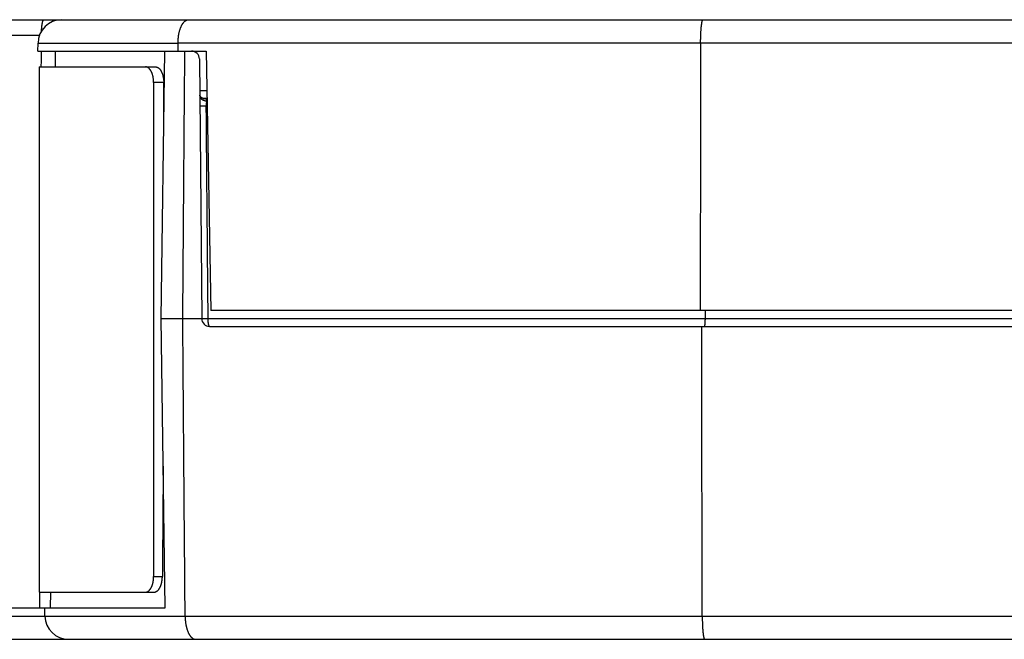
# Model space of a CAD drawing. Header units: inches. Extents: x 0 to 22, y 0 to 17.
# Tile 20 of 59: x 9.6 to 10.8, y 4.6 to 5.4. Entities that reach past the tile are written whole.
import ezdxf

# ---------------------------------------------------------------- set-up
doc = ezdxf.new("R2010")
doc.units = ezdxf.units.IN
doc.header["$LTSCALE"] = 1.21
doc.header["$MEASUREMENT"] = 0
doc.layers.get('0').update_dxf_attribs({"linetype": 'CONTINUOUS'})

msp = doc.modelspace()

# ---------------------------------------------------------------- linework, layer by layer
at = {"color": 7, "linetype": 'CONTINUOUS'}
for p, q in [((9.1957, 5.4149), (13.6062, 5.4149)), ((9.1957, 5.3953), (9.6078, 5.3953)), ((9.6059, 5.3749), (9.606, 5.3852)), ((9.606, 5.3852), (9.784, 5.3852)), ((9.784, 5.3854), (13.3523, 5.3854)), ((9.6059, 5.3749), (9.8199, 5.3749)), ((9.6281, 5.3549), (9.6282, 5.3749)), ((9.7624, 5.0349), (9.7674, 5.3749)), ((9.8199, 5.3749), (9.8256, 5.0449)), ((9.8112, 5.365), (9.8141, 5.0348)), ((9.6072, 5.3549), (9.6072, 4.6869)), ((9.6072, 5.3549), (9.7555, 5.3549)), ((9.753, 5.3349), (9.753, 4.7069)), ((9.7658, 5.3349), (9.753, 5.3349)), ((9.7658, 5.2684), (9.7658, 5.3349)), ((9.8116, 5.3247), (9.8207, 5.3247)), ((9.8155, 5.315), (9.8155, 5.315)), ((9.8209, 5.3149), (9.8162, 5.3149)), ((9.8199, 5.305), (9.8211, 5.305)), ((9.7678, 4.6669), (9.7624, 5.0349)), ((9.7624, 5.0349), (9.8141, 5.0349)), ((9.8223, 5.0348), (13.1582, 5.0348)), ((13.1562, 5.0449), (9.8256, 5.0449)), ((9.8241, 5.0249), (13.1584, 5.0249)), ((9.753, 4.7069), (9.7641, 4.7069)), ((9.6072, 4.6869), (9.7538, 4.6869)), ((9.622, 4.6669), (9.6222, 4.6869)), ((9.5419, 4.6669), (9.7678, 4.6669)), ((9.6148, 4.6564), (9.6146, 4.6669)), ((9.1177, 4.6564), (13.6082, 4.6564)), ((9.1377, 4.6269), (13.6082, 4.6269))]:
    msp.add_line(p, q, dxfattribs=at)
for points in [[(9.8118, 5.3184), (9.8117, 5.3185), (9.8117, 5.3187), (9.8116, 5.3188), (9.8116, 5.3189)], [(9.8155, 5.315), (9.8154, 5.315), (9.8152, 5.3151), (9.815, 5.3152), (9.8147, 5.3153), (9.8144, 5.3155), (9.8141, 5.3156), (9.8138, 5.3159), (9.8135, 5.3161), (9.8132, 5.3164), (9.8129, 5.3167), (9.8127, 5.3169), (9.8124, 5.3172), (9.8123, 5.3175), (9.8121, 5.3177), (9.812, 5.318), (9.8119, 5.3182), (9.8118, 5.3184)], [(9.8162, 5.3149), (9.8159, 5.3149), (9.8157, 5.315), (9.8155, 5.315)]]:
    msp.add_lwpolyline(points, dxfattribs=at)
for centre, radius, start, end in [((9.636, 5.3849), 0.03, 90, 179.5), ((9.8012, 5.3649), 0.01, 0.5, 90), ((9.8241, 5.0349), 0.01, 180.5, 270), ((9.6448, 4.6569), 0.03, 181, 270)]:
    msp.add_arc(centre, radius, start, end, dxfattribs=at)
for points, knots in [([(9.6104, 5.4006), (9.6104, 5.4008), (9.6104, 5.4013), (9.6105, 5.4021), (9.6105, 5.403), (9.6106, 5.4039), (9.6107, 5.4048), (9.6107, 5.4056), (9.6108, 5.4065), (9.6109, 5.4073), (9.611, 5.408), (9.6111, 5.4088), (9.6112, 5.4095), (9.6114, 5.4101), (9.6115, 5.4108), (9.6116, 5.4114), (9.6117, 5.4119), (9.6119, 5.4124), (9.612, 5.4129), (9.6122, 5.4133), (9.6123, 5.4137), (9.6125, 5.414), (9.6126, 5.4143), (9.6128, 5.4145), (9.6129, 5.4147), (9.6131, 5.4148), (9.6132, 5.4149), (9.6134, 5.4149), (9.6134, 5.4149)], [0, 0, 0, 0, 0.036978, 0.099565, 0.161037, 0.2213, 0.280132, 0.337361, 0.392962, 0.446753, 0.498541, 0.548268, 0.595839, 0.64108, 0.68387, 0.724193, 0.761916, 0.796919, 0.829197, 0.858695, 0.885346, 0.909154, 0.93018, 0.948476, 0.964191, 0.977644, 0.989327, 1, 1, 1, 1]), ([(9.784, 5.3852), (9.784, 5.3855), (9.784, 5.3862), (9.784, 5.3872), (9.7841, 5.3882), (9.7841, 5.3891), (9.7842, 5.3901), (9.7843, 5.391), (9.7844, 5.3919), (9.7845, 5.3928), (9.7846, 5.3938), (9.7847, 5.3947), (9.7849, 5.3958), (9.7851, 5.3969), (9.7853, 5.398), (9.7856, 5.3992), (9.7859, 5.4003), (9.7862, 5.4014), (9.7865, 5.4024), (9.7869, 5.4035), (9.7872, 5.4045), (9.7876, 5.4055), (9.788, 5.4064), (9.7885, 5.4074), (9.789, 5.4083), (9.7895, 5.4091), (9.79, 5.4099), (9.7905, 5.4107), (9.7911, 5.4114), (9.7917, 5.412), (9.7923, 5.4126), (9.7929, 5.4131), (9.7935, 5.4136), (9.7942, 5.414), (9.7948, 5.4143), (9.7955, 5.4146), (9.7962, 5.4148), (9.7969, 5.4149), (9.7973, 5.4149), (9.7976, 5.4149)], [0, 0, 0, 0, 0.030952, 0.058098, 0.085131, 0.112044, 0.138668, 0.16508, 0.191339, 0.217438, 0.243932, 0.27164, 0.30132, 0.333193, 0.366416, 0.400039, 0.43318, 0.465462, 0.497043, 0.528083, 0.558728, 0.589028, 0.618849, 0.648054, 0.676585, 0.704417, 0.731498, 0.757809, 0.783348, 0.808073, 0.831973, 0.855087, 0.877431, 0.899057, 0.920059, 0.940521, 0.960562, 0.980339, 1, 1, 1, 1]), ([(10.4487, 5.3854), (10.4487, 5.3859), (10.4487, 5.3868), (10.4487, 5.3882), (10.4487, 5.3895), (10.4488, 5.3909), (10.4488, 5.3922), (10.4488, 5.3935), (10.4489, 5.3948), (10.4489, 5.3961), (10.449, 5.3973), (10.449, 5.3986), (10.4491, 5.3998), (10.4492, 5.401), (10.4493, 5.4021), (10.4494, 5.4032), (10.4494, 5.4043), (10.4495, 5.4053), (10.4496, 5.4063), (10.4497, 5.4072), (10.4498, 5.4081), (10.45, 5.4089), (10.4501, 5.4097), (10.4502, 5.4105), (10.4503, 5.4112), (10.4504, 5.4118), (10.4506, 5.4124), (10.4507, 5.4129), (10.4508, 5.4134), (10.451, 5.4138), (10.4511, 5.4141), (10.4512, 5.4144), (10.4514, 5.4146), (10.4515, 5.4148), (10.4517, 5.4149), (10.4518, 5.4149), (10.4518, 5.4149)], [0, 0, 0, 0, 0.045517, 0.090927, 0.136092, 0.180959, 0.225436, 0.269394, 0.31279, 0.355522, 0.397472, 0.438604, 0.478808, 0.517983, 0.556094, 0.593031, 0.628711, 0.663097, 0.696085, 0.727615, 0.757643, 0.786077, 0.812881, 0.838006, 0.86138, 0.882984, 0.902776, 0.920709, 0.936784, 0.950979, 0.963292, 0.973764, 0.98245, 0.989487, 0.99516, 1, 1, 1, 1]), ([(9.784, 5.3749), (9.784, 5.3753), (9.784, 5.3762), (9.784, 5.3774), (9.784, 5.3786), (9.784, 5.3798), (9.784, 5.3811), (9.784, 5.3824), (9.784, 5.3838), (9.784, 5.3847), (9.784, 5.3852)], [0, 0, 0, 0, 0.120642, 0.239743, 0.358695, 0.478893, 0.602155, 0.730976, 0.867192, 1, 1, 1, 1]), ([(10.4487, 5.3854), (10.4486, 5.3475), (10.4485, 5.2718), (10.4483, 5.1583), (10.4482, 5.0827), (10.4481, 5.0449)], [0, 0, 0, 0, 0.33385, 0.667183, 1, 1, 1, 1]), ([(9.7901, 5.0349), (9.7904, 5.0728), (9.7909, 5.1485), (9.7918, 5.2618), (9.7924, 5.3373), (9.7927, 5.3749)], [0, 0, 0, 0, 0.334284, 0.667618, 1, 1, 1, 1]), ([(9.753, 5.3349), (9.753, 5.3353), (9.753, 5.3359), (9.753, 5.3369), (9.7529, 5.3379), (9.7528, 5.3389), (9.7527, 5.3399), (9.7525, 5.3409), (9.7524, 5.3419), (9.7522, 5.3428), (9.752, 5.3437), (9.7517, 5.3446), (9.7514, 5.3455), (9.7512, 5.3463), (9.7508, 5.3472), (9.7505, 5.3479), (9.7502, 5.3487), (9.7498, 5.3494), (9.7494, 5.3501), (9.749, 5.3507), (9.7486, 5.3513), (9.7481, 5.3519), (9.7477, 5.3524), (9.7472, 5.3529), (9.7468, 5.3533), (9.7463, 5.3537), (9.7458, 5.354), (9.7453, 5.3543), (9.7448, 5.3545), (9.7443, 5.3547), (9.7438, 5.3548), (9.7432, 5.3549), (9.7429, 5.3549), (9.7427, 5.3549)], [0, 0, 0, 0, 0.041556, 0.083049, 0.124363, 0.165469, 0.20626, 0.246662, 0.286632, 0.326055, 0.364903, 0.403097, 0.440553, 0.477257, 0.513115, 0.548099, 0.582171, 0.615263, 0.647385, 0.678485, 0.708552, 0.737599, 0.765601, 0.792605, 0.818625, 0.843697, 0.867904, 0.891295, 0.913979, 0.936065, 0.957661, 0.97893, 1, 1, 1, 1]), ([(9.7555, 5.3549), (9.7557, 5.3549), (9.756, 5.3549), (9.7565, 5.3548), (9.7571, 5.3547), (9.7576, 5.3545), (9.7581, 5.3543), (9.7586, 5.354), (9.7591, 5.3537), (9.7595, 5.3533), (9.76, 5.3529), (9.7605, 5.3524), (9.7609, 5.3519), (9.7614, 5.3513), (9.7618, 5.3507), (9.7622, 5.3501), (9.7626, 5.3494), (9.7629, 5.3487), (9.7633, 5.3479), (9.7636, 5.3472), (9.7639, 5.3463), (9.7642, 5.3455), (9.7645, 5.3446), (9.7647, 5.3437), (9.765, 5.3428), (9.7652, 5.3419), (9.7653, 5.3409), (9.7655, 5.3399), (9.7656, 5.3389), (9.7657, 5.3379), (9.7658, 5.3369), (9.7658, 5.3359), (9.7658, 5.3353), (9.7658, 5.3349)], [0, 0, 0, 0, 0.021061, 0.042322, 0.06391, 0.085989, 0.108668, 0.132054, 0.156258, 0.181326, 0.207344, 0.234347, 0.262348, 0.291395, 0.321463, 0.352563, 0.384687, 0.417781, 0.451855, 0.486841, 0.522702, 0.559408, 0.596868, 0.635065, 0.673916, 0.713343, 0.753316, 0.793722, 0.834517, 0.875626, 0.916943, 0.958441, 1, 1, 1, 1]), ([(9.8116, 5.3183), (9.8116, 5.3182), (9.8117, 5.3179), (9.8117, 5.3175), (9.8118, 5.3171), (9.8119, 5.3167), (9.8121, 5.3163), (9.8123, 5.3159), (9.8125, 5.3156), (9.8128, 5.3152), (9.8131, 5.3149), (9.8134, 5.3145), (9.8137, 5.3142), (9.8141, 5.3139), (9.8145, 5.3136), (9.815, 5.3133), (9.8154, 5.313), (9.8159, 5.3128), (9.8164, 5.3126), (9.8169, 5.3124), (9.8174, 5.3122), (9.818, 5.3121), (9.8186, 5.3119), (9.8191, 5.3118), (9.8197, 5.3117), (9.8201, 5.3117), (9.8203, 5.3117)], [0, 0, 0, 0, 0.033989, 0.06817, 0.102626, 0.137487, 0.172871, 0.208886, 0.245622, 0.283159, 0.321555, 0.360859, 0.401098, 0.442288, 0.484431, 0.527514, 0.571513, 0.616392, 0.662106, 0.708601, 0.755813, 0.803674, 0.852106, 0.901029, 0.950357, 1, 1, 1, 1]), ([(9.8155, 5.315), (9.8155, 5.315), (9.8157, 5.315), (9.816, 5.3149), (9.8165, 5.3148), (9.817, 5.3148), (9.8175, 5.3147), (9.8178, 5.3148), (9.818, 5.3148)], [0, 0, 0, 0, 0.017051, 0.21228, 0.407872, 0.604151, 0.801429, 1, 1, 1, 1]), ([(9.8162, 5.3149), (9.8164, 5.3149), (9.8168, 5.3149), (9.8174, 5.3149), (9.8178, 5.3148), (9.818, 5.3148)], [0, 0, 0, 0, 0.330998, 0.664238, 1, 1, 1, 1]), ([(9.818, 5.3148), (9.8181, 5.3148), (9.8183, 5.3147), (9.8186, 5.3146), (9.8189, 5.3145), (9.8191, 5.3144), (9.8194, 5.3143), (9.8196, 5.3142), (9.8197, 5.3141), (9.8199, 5.3139), (9.82, 5.3137), (9.8201, 5.3136), (9.8202, 5.3134), (9.8203, 5.3131), (9.8203, 5.3129), (9.8204, 5.3126), (9.8204, 5.3123), (9.8203, 5.312), (9.8203, 5.3118), (9.8203, 5.3117)], [0, 0, 0, 0, 0.072425, 0.141831, 0.206873, 0.267603, 0.324345, 0.377464, 0.427078, 0.474188, 0.520452, 0.567226, 0.615666, 0.666677, 0.720924, 0.779546, 0.84433, 0.917185, 1, 1, 1, 1]), ([(9.8203, 5.3117), (9.8203, 5.3115), (9.8202, 5.3112), (9.8202, 5.3108), (9.8201, 5.3103), (9.8201, 5.3098), (9.82, 5.3093), (9.82, 5.3088), (9.82, 5.3083), (9.82, 5.3077), (9.8199, 5.3072), (9.8199, 5.3067), (9.8199, 5.3061), (9.8199, 5.3056), (9.8199, 5.3052), (9.8199, 5.305)], [0, 0, 0, 0, 0.065835, 0.13433, 0.205265, 0.278421, 0.353577, 0.430515, 0.509011, 0.588839, 0.669771, 0.751578, 0.834035, 0.916897, 1, 1, 1, 1]), ([(9.8199, 5.305), (9.8197, 5.305), (9.8193, 5.305), (9.8188, 5.305), (9.8182, 5.305), (9.8176, 5.305), (9.8171, 5.305), (9.8166, 5.305), (9.8161, 5.305), (9.8156, 5.305), (9.8151, 5.305), (9.8147, 5.305), (9.8143, 5.305), (9.8139, 5.305), (9.8135, 5.305), (9.8132, 5.305), (9.8129, 5.305), (9.8126, 5.305), (9.8124, 5.305), (9.8122, 5.305), (9.8121, 5.305), (9.8119, 5.305), (9.8118, 5.305), (9.8118, 5.305), (9.8118, 5.305), (9.8118, 5.305)], [0, 0, 0, 0, 0.072085, 0.143096, 0.212774, 0.280865, 0.347123, 0.411306, 0.473182, 0.532524, 0.589118, 0.642758, 0.693249, 0.740407, 0.78406, 0.824051, 0.860234, 0.892477, 0.920663, 0.94469, 0.964471, 0.979935, 0.991027, 0.997713, 1, 1, 1, 1]), ([(9.8223, 5.0348), (9.822, 5.0648), (9.8215, 5.1248), (9.8207, 5.2149), (9.8202, 5.275), (9.8199, 5.305)], [0, 0, 0, 0, 0.333039, 0.666372, 1, 1, 1, 1]), ([(9.793, 4.6564), (9.7927, 4.6983), (9.792, 4.7823), (9.791, 4.9085), (9.7904, 4.9927), (9.7901, 5.0349)], [0, 0, 0, 0, 0.332274, 0.665608, 1, 1, 1, 1]), ([(9.8141, 5.0348), (9.8141, 5.0348), (9.8142, 5.0348), (9.8142, 5.0348), (9.8143, 5.0348), (9.8144, 5.0348), (9.8146, 5.0348), (9.8148, 5.0348), (9.815, 5.0348), (9.8153, 5.0348), (9.8156, 5.0348), (9.8159, 5.0348), (9.8162, 5.0348), (9.8166, 5.0348), (9.817, 5.0348), (9.8175, 5.0348), (9.8179, 5.0348), (9.8184, 5.0348), (9.8189, 5.0348), (9.8195, 5.0348), (9.82, 5.0348), (9.8206, 5.0348), (9.8211, 5.0348), (9.8217, 5.0348), (9.8221, 5.0348), (9.8223, 5.0348)], [0, 0, 0, 0, 0.002286, 0.008969, 0.020059, 0.035521, 0.055302, 0.07933, 0.107519, 0.139767, 0.175956, 0.215954, 0.259613, 0.306775, 0.357272, 0.410919, 0.46752, 0.526865, 0.588739, 0.65292, 0.719175, 0.787263, 0.856934, 0.927933, 1, 1, 1, 1]), ([(9.8241, 5.0249), (9.8241, 5.0249), (9.824, 5.0249), (9.8239, 5.025), (9.8238, 5.0251), (9.8237, 5.0252), (9.8236, 5.0254), (9.8235, 5.0256), (9.8234, 5.0258), (9.8233, 5.0261), (9.8232, 5.0264), (9.8231, 5.0267), (9.823, 5.027), (9.8229, 5.0274), (9.8228, 5.0278), (9.8228, 5.0283), (9.8227, 5.0287), (9.8226, 5.0292), (9.8226, 5.0297), (9.8225, 5.0302), (9.8225, 5.0308), (9.8224, 5.0313), (9.8224, 5.0319), (9.8224, 5.0325), (9.8223, 5.033), (9.8223, 5.0336), (9.8223, 5.0342), (9.8223, 5.0346), (9.8223, 5.0348)], [0, 0, 0, 0, 0.010683, 0.022414, 0.035989, 0.051909, 0.070457, 0.091785, 0.115956, 0.142981, 0.172832, 0.205453, 0.240763, 0.278668, 0.319055, 0.361799, 0.406765, 0.453807, 0.502761, 0.553463, 0.605743, 0.659422, 0.714328, 0.770258, 0.82699, 0.884319, 0.942048, 1, 1, 1, 1]), ([(10.4543, 5.0348), (10.4543, 5.0346), (10.4543, 5.0342), (10.4543, 5.0336), (10.4543, 5.033), (10.4542, 5.0325), (10.4542, 5.0319), (10.4542, 5.0313), (10.4542, 5.0308), (10.4542, 5.0302), (10.4541, 5.0297), (10.4541, 5.0292), (10.4541, 5.0287), (10.454, 5.0283), (10.454, 5.0278), (10.4539, 5.0274), (10.4539, 5.027), (10.4538, 5.0267), (10.4538, 5.0264), (10.4537, 5.0261), (10.4537, 5.0258), (10.4536, 5.0256), (10.4536, 5.0254), (10.4535, 5.0252), (10.4534, 5.0251), (10.4534, 5.025), (10.4533, 5.0249), (10.4533, 5.0249), (10.4532, 5.0249)], [0, 0, 0, 0, 0.059347, 0.118505, 0.177161, 0.235185, 0.292391, 0.34848, 0.403346, 0.45679, 0.50854, 0.55851, 0.606497, 0.652266, 0.695751, 0.736755, 0.775092, 0.810709, 0.843439, 0.873153, 0.899817, 0.923317, 0.943599, 0.960679, 0.974564, 0.985401, 0.993577, 1, 1, 1, 1]), ([(10.4508, 4.6564), (10.4507, 4.6974), (10.4505, 4.7794), (10.4503, 4.9022), (10.4502, 4.984), (10.4501, 5.0249)], [0, 0, 0, 0, 0.333893, 0.667226, 1, 1, 1, 1]), ([(9.7651, 4.847), (9.7651, 4.8388), (9.7647, 4.7921), (9.7644, 4.7454), (9.7641, 4.7069)], [0, 0, 0, 0, 0.176678, 1, 1, 1, 1]), ([(9.7427, 4.6869), (9.7429, 4.6869), (9.7432, 4.6869), (9.7438, 4.687), (9.7443, 4.6871), (9.7448, 4.6873), (9.7453, 4.6876), (9.7458, 4.6878), (9.7463, 4.6882), (9.7468, 4.6885), (9.7472, 4.689), (9.7477, 4.6894), (9.7481, 4.6899), (9.7486, 4.6905), (9.749, 4.6911), (9.7494, 4.6917), (9.7498, 4.6924), (9.7502, 4.6931), (9.7505, 4.6939), (9.7508, 4.6947), (9.7512, 4.6955), (9.7514, 4.6963), (9.7517, 4.6972), (9.752, 4.6981), (9.7522, 4.699), (9.7524, 4.7), (9.7525, 4.7009), (9.7527, 4.7019), (9.7528, 4.7029), (9.7529, 4.7039), (9.753, 4.7049), (9.753, 4.7059), (9.753, 4.7066), (9.753, 4.7069)], [0, 0, 0, 0, 0.02107, 0.042339, 0.063935, 0.086021, 0.108705, 0.132096, 0.156303, 0.181375, 0.207395, 0.234399, 0.262401, 0.291448, 0.321515, 0.352615, 0.384737, 0.417829, 0.451901, 0.486885, 0.522743, 0.559447, 0.596903, 0.635097, 0.673945, 0.713368, 0.753338, 0.79374, 0.834531, 0.875637, 0.916951, 0.958444, 1, 1, 1, 1]), ([(9.7538, 4.6869), (9.7539, 4.6869), (9.7543, 4.6869), (9.7548, 4.687), (9.7553, 4.6871), (9.7557, 4.6873), (9.7562, 4.6875), (9.7567, 4.6878), (9.7572, 4.6881), (9.7576, 4.6884), (9.7581, 4.6888), (9.7586, 4.6893), (9.759, 4.6898), (9.7594, 4.6903), (9.7598, 4.6909), (9.7602, 4.6915), (9.7606, 4.6921), (9.761, 4.6928), (9.7613, 4.6935), (9.7617, 4.6942), (9.762, 4.695), (9.7623, 4.6958), (9.7625, 4.6966), (9.7628, 4.6975), (9.763, 4.6984), (9.7632, 4.6993), (9.7634, 4.7002), (9.7636, 4.7011), (9.7637, 4.7021), (9.7639, 4.703), (9.764, 4.704), (9.764, 4.705), (9.7641, 4.7059), (9.7641, 4.7066), (9.7641, 4.7069)], [0, 0, 0, 0, 0.020177, 0.040548, 0.061245, 0.082408, 0.104137, 0.126551, 0.14972, 0.173727, 0.198623, 0.224447, 0.251239, 0.278999, 0.307756, 0.337484, 0.368192, 0.399848, 0.432429, 0.465909, 0.500234, 0.535385, 0.571285, 0.607915, 0.645191, 0.683074, 0.721498, 0.76039, 0.799705, 0.839347, 0.879281, 0.919404, 0.959673, 1, 1, 1, 1]), ([(9.793, 4.6564), (9.793, 4.656), (9.793, 4.6552), (9.793, 4.654), (9.7931, 4.6527), (9.7932, 4.6515), (9.7933, 4.6503), (9.7934, 4.6491), (9.7936, 4.6479), (9.7938, 4.6467), (9.794, 4.6455), (9.7942, 4.6444), (9.7945, 4.6432), (9.7947, 4.6421), (9.795, 4.641), (9.7953, 4.6399), (9.7957, 4.6388), (9.7961, 4.6377), (9.7965, 4.6367), (9.7969, 4.6357), (9.7973, 4.6348), (9.7978, 4.6338), (9.7983, 4.633), (9.7988, 4.6321), (9.7994, 4.6313), (9.8, 4.6306), (9.8005, 4.6299), (9.8012, 4.6293), (9.8018, 4.6288), (9.8024, 4.6283), (9.8031, 4.6279), (9.8038, 4.6275), (9.8045, 4.6273), (9.8052, 4.6271), (9.8059, 4.6269), (9.8063, 4.6269), (9.8066, 4.6269)], [0, 0, 0, 0, 0.034945, 0.069901, 0.104809, 0.139623, 0.174389, 0.209066, 0.243591, 0.277965, 0.312189, 0.346195, 0.379934, 0.413422, 0.446588, 0.479366, 0.511758, 0.543691, 0.575097, 0.60596, 0.636199, 0.665756, 0.69462, 0.72272, 0.749996, 0.776426, 0.802033, 0.826786, 0.850676, 0.873757, 0.896097, 0.91775, 0.93881, 0.959437, 0.979781, 1, 1, 1, 1]), ([(10.4508, 4.6564), (10.4508, 4.6559), (10.4508, 4.655), (10.4508, 4.6537), (10.4508, 4.6523), (10.4508, 4.651), (10.4509, 4.6496), (10.4509, 4.6483), (10.4509, 4.647), (10.451, 4.6457), (10.451, 4.6445), (10.4511, 4.6433), (10.4512, 4.6421), (10.4512, 4.6409), (10.4513, 4.6397), (10.4514, 4.6386), (10.4515, 4.6376), (10.4516, 4.6366), (10.4517, 4.6356), (10.4518, 4.6346), (10.4519, 4.6337), (10.452, 4.6329), (10.4521, 4.6321), (10.4522, 4.6314), (10.4524, 4.6307), (10.4525, 4.63), (10.4526, 4.6295), (10.4527, 4.6289), (10.4529, 4.6285), (10.453, 4.6281), (10.4532, 4.6277), (10.4533, 4.6274), (10.4534, 4.6272), (10.4536, 4.6271), (10.4537, 4.6269), (10.4538, 4.6269), (10.4539, 4.6269)], [0, 0, 0, 0, 0.045517, 0.090928, 0.136093, 0.18096, 0.225438, 0.269396, 0.312792, 0.355524, 0.397474, 0.438606, 0.47881, 0.517986, 0.556097, 0.593033, 0.628714, 0.6631, 0.696088, 0.727618, 0.757646, 0.78608, 0.812884, 0.838009, 0.861383, 0.882988, 0.902779, 0.920712, 0.936787, 0.950981, 0.963295, 0.973766, 0.982452, 0.989488, 0.99516, 1, 1, 1, 1])]:
    msp.add_open_spline(points, degree=3, knots=knots, dxfattribs=at)
for points in [[(9.6101, 5.3549), (9.6102, 5.3616), (9.6102, 5.3683), (9.6102, 5.3749)], [(10.4543, 5.0449), (10.4543, 5.0416), (10.4543, 5.0382), (10.4543, 5.0348)], [(9.6082, 4.6669), (9.6082, 4.6736), (9.6083, 4.6803), (9.6083, 4.6869)]]:
    msp.add_open_spline(points, degree=3, dxfattribs=at)

doc.saveas('drawing.dxf')
